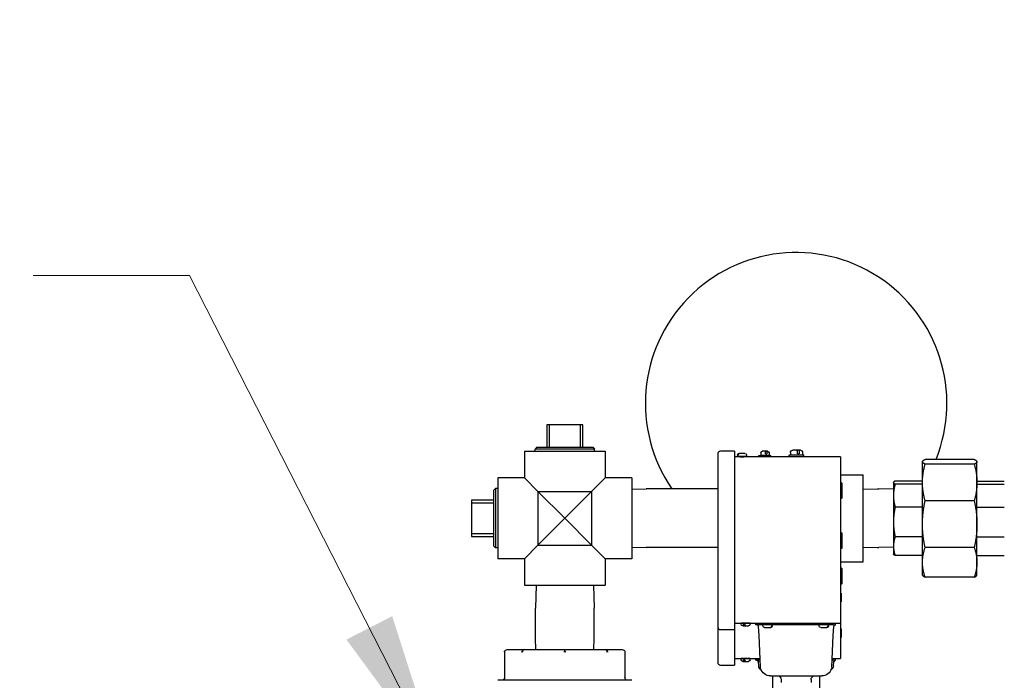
# Model space of a CAD drawing. Header units: inches. Extents: x 1 to 669, y 0 to 417.
# Tile 221 of 256: x 282 to 304, y 245 to 260. Entities that reach past the tile are written whole.
import ezdxf

# ---------------------------------------------------------------- set-up
doc = ezdxf.new("R2010")
doc.units = ezdxf.units.IN
doc.header["$LTSCALE"] = 12
doc.header["$MEASUREMENT"] = 0
for name, color, linetype in [('D', 2, 'CONTINUOUS'), ('Q', 4, 'CONTINUOUS'), ('X', 1, 'CONTINUOUS')]:
    doc.layers.add(name, color=color, linetype=linetype)
doc.styles.get("Standard").update_dxf_attribs({"font": 'SIMPLEX.SHX', "width": 0.875})
doc.dimstyles.get("Standard").update_dxf_attribs({"dimscale": 28, "dimtxt": 0.125, "dimasz": 0.125, "dimexe": 0.04375, "dimexo": 0.0625, "dimgap": 0.04375, "dimtad": 0, "dimtih": 1, "dimtoh": 1, "dimdec": 4, "dimzin": 12, "dimdsep": 46, "dimlunit": 5, "dimtxsty": 'Standard', "dimcen": 0, "dimclrd": 256, "dimclre": 256, "dimclrt": 256, "dimadec": 1, "dimazin": 3, "dimtfac": 0.875, "dimtdec": 4, "dimtofl": 0, "dimtmove": 0, "dimatfit": 2, "dimfxl": 1, "dimtolj": 1, "dimtzin": 12, "dimlwd": 13, "dimlwe": 13, "dimarcsym": 0})

msp = doc.modelspace()

# ---------------------------------------------------------------- linework, layer by layer
at = {"layer": 'Q', "extrusion": (-1, 4.93038e-32, -2.22045e-16)}
for p, q in [((294.29691, 250.71007), (293.48691, 250.71007)), ((293.48691, 250.71007), (293.48691, 250.21007)), ((293.54691, 250.21007), (293.54691, 250.71007)), ((294.23691, 250.71007), (294.23691, 250.21007)), ((294.29691, 250.21007), (294.29691, 250.71007)), ((293.26687, 250.21007), (293.22812, 250.17009)), ((294.5557, 250.17009), (293.22812, 250.17009)), ((293.22966, 250.12097), (293.22812, 250.17009)), ((293.26687, 250.21007), (294.51695, 250.21007)), ((294.51695, 250.21007), (294.5557, 250.17009)), ((294.55416, 250.12097), (294.5557, 250.17009)), ((292.98691, 250.12097), (294.79691, 250.12097)), ((292.98691, 250.12097), (292.98691, 249.52597)), ((294.79691, 250.12097), (294.79691, 249.52597)), ((297.31622, 250.05736), (297.31622, 245.3985)), ((297.69408, 250.12034), (297.37919, 250.12034)), ((297.69408, 250.12034), (297.69408, 245.33552)), ((300.0642, 249.99675), (297.69408, 249.99675)), ((297.75898, 250.03285), (297.75898, 250.00836)), ((297.75898, 250.00836), (297.95997, 250.00836)), ((297.76033, 250.03439), (297.76974, 250.03439)), ((297.9225, 250.07032), (297.79661, 250.07032)), ((297.80923, 250.00836), (297.80923, 250.00591)), ((297.80923, 250.00591), (297.90973, 250.00591)), ((297.8172, 249.99795), (297.80923, 250.00591)), ((297.8172, 249.99795), (297.81578, 249.99675)), ((297.8172, 249.99795), (297.90176, 249.99795)), ((297.90176, 249.99795), (297.90973, 250.00591)), ((297.90176, 249.99795), (297.90318, 249.99675)), ((297.90973, 250.00836), (297.90973, 250.00591)), ((297.95997, 250.03285), (297.95997, 250.00836)), ((298.23733, 249.99865), (298.23733, 250.023)), ((298.2422, 250.02787), (298.50038, 250.02787)), ((298.27831, 250.08427), (298.27831, 250.02948)), ((298.27831, 250.02948), (298.46427, 250.02948)), ((298.27991, 250.02787), (298.27831, 250.02948)), ((298.4296, 250.11894), (298.31298, 250.11894)), ((298.3863, 250.06406), (298.3863, 250.08427)), ((298.3863, 250.06406), (298.41308, 250.06406)), ((298.39648, 250.06443), (298.39648, 250.06406)), ((298.41308, 250.08427), (298.41308, 250.06406)), ((298.46267, 250.02787), (298.46427, 250.02948)), ((298.46427, 250.08427), (298.46427, 250.02948)), ((298.50525, 249.99865), (298.50525, 250.023)), ((298.9176, 250.0011), (298.9176, 250.03062)), ((298.92351, 250.03652), (299.2364, 250.03652)), ((298.94391, 250.09028), (298.94391, 250.03652)), ((299.16527, 250.141), (298.99463, 250.141)), ((299.10191, 250.0607), (299.10191, 250.09028)), ((299.10191, 250.0607), (299.14109, 250.0607)), ((299.1168, 250.06124), (299.1168, 250.0607)), ((299.14109, 250.09028), (299.14109, 250.0607)), ((299.21599, 250.09028), (299.21599, 250.03652)), ((299.2423, 250.0011), (299.2423, 250.03062)), ((300.0642, 249.99675), (300.0642, 245.48227)), ((303.0579, 249.93877), (301.95872, 249.93877)), ((301.89831, 249.89097), (301.9023, 249.89789)), ((301.89831, 247.35097), (301.89831, 249.89097)), ((303.0579, 249.82942), (301.95872, 249.82942)), ((303.11831, 249.89097), (303.11432, 249.89789)), ((303.11831, 247.35097), (303.11831, 249.89097)), ((292.39191, 249.52597), (292.39191, 247.71597)), ((292.98691, 249.52597), (292.39191, 249.52597)), ((293.29191, 249.22097), (292.98691, 249.52597)), ((294.79691, 249.52597), (294.49191, 249.22097)), ((295.39191, 249.52597), (294.79691, 249.52597)), ((295.39191, 249.52597), (295.39191, 247.71597)), ((300.0642, 249.59597), (300.57011, 249.59597)), ((300.57011, 247.64597), (300.57011, 249.59597)), ((292.30281, 249.24601), (292.34279, 249.28476)), ((292.34279, 249.28476), (292.34279, 247.95718)), ((292.39191, 249.28323), (292.34279, 249.28476)), ((295.39191, 249.26834), (295.71601, 249.27847)), ((297.24601, 249.27847), (295.71601, 249.27847)), ((297.31622, 249.27628), (297.24601, 249.27847)), ((300.08103, 249.41801), (300.0642, 249.41801)), ((300.08103, 249.33927), (300.0642, 249.33927)), ((300.08969, 249.40935), (300.08969, 249.07234)), ((300.57011, 249.26834), (300.89421, 249.27847)), ((300.89421, 249.27847), (300.92421, 249.27847)), ((301.24831, 249.26834), (300.92421, 249.27847)), ((301.24831, 249.42347), (301.25083, 249.42784)), ((301.24831, 249.42347), (301.24831, 247.81847)), ((301.89831, 249.45368), (301.28648, 249.45368)), ((301.89831, 249.38458), (301.28648, 249.38458)), ((303.11831, 249.45368), (303.73013, 249.45368)), ((303.11831, 249.38458), (303.73013, 249.38458)), ((292.30281, 247.99594), (292.30281, 249.24601)), ((293.29191, 249.22097), (293.29191, 248.02097)), ((293.89191, 248.62097), (293.29191, 249.22097)), ((293.29191, 249.22097), (294.49191, 249.22097)), ((294.49191, 249.22097), (293.89191, 248.62097)), ((294.49191, 249.22097), (294.49191, 248.02097)), ((300.08103, 249.14242), (300.0642, 249.14242)), ((300.08103, 249.06368), (300.0642, 249.06368)), ((292.30281, 249.02597), (291.80281, 249.02597)), ((291.80281, 249.02597), (291.80281, 248.21597)), ((291.80281, 248.96597), (292.30281, 248.96597)), ((301.89831, 248.86817), (301.28648, 248.86817)), ((303.0579, 249.01218), (301.95872, 249.01218)), ((303.11831, 248.86817), (303.73013, 248.86817)), ((293.29191, 248.02097), (293.89191, 248.62097)), ((293.89191, 248.62097), (294.49191, 248.02097)), ((292.30281, 248.27597), (291.80281, 248.27597)), ((291.80281, 248.21597), (292.30281, 248.21597)), ((300.08507, 248.29661), (300.0642, 248.29661)), ((300.08507, 248.21787), (300.0642, 248.21787)), ((300.09373, 248.28794), (300.09373, 247.95094)), ((301.89831, 248.20696), (301.28648, 248.20696)), ((303.11831, 248.20696), (303.73013, 248.20696)), ((292.30281, 247.99594), (292.34279, 247.95718)), ((292.39191, 247.95872), (292.34279, 247.95718)), ((292.98691, 247.71597), (293.29191, 248.02097)), ((293.29191, 248.02097), (294.49191, 248.02097)), ((294.49191, 248.02097), (294.79691, 247.71597)), ((295.39191, 247.9736), (295.71601, 247.96347)), ((297.24601, 247.96347), (295.71601, 247.96347)), ((297.31622, 247.96567), (297.24601, 247.96347)), ((300.08507, 248.02102), (300.0642, 248.02102)), ((300.08507, 247.94227), (300.0642, 247.94227)), ((300.57011, 247.9736), (300.89421, 247.96347)), ((300.89421, 247.96347), (300.92421, 247.96347)), ((301.24831, 247.9736), (300.92421, 247.96347)), ((303.0579, 247.96577), (301.95872, 247.96577)), ((301.24831, 247.81847), (301.25083, 247.8141)), ((301.89831, 247.78827), (301.28648, 247.78827)), ((303.11831, 247.78827), (303.73013, 247.78827)), ((292.98691, 247.71597), (292.39191, 247.71597)), ((292.98691, 247.71597), (292.98691, 247.12097)), ((295.39191, 247.71597), (294.79691, 247.71597)), ((294.79691, 247.71597), (294.79691, 247.12097)), ((300.0642, 247.64597), (300.57011, 247.64597)), ((300.08507, 247.5026), (300.0642, 247.5026)), ((300.08507, 247.42386), (300.0642, 247.42386)), ((300.09373, 247.49394), (300.09373, 247.15693)), ((301.89831, 247.35097), (301.9023, 247.34406)), ((303.0579, 247.30318), (301.95872, 247.30318)), ((303.11831, 247.35097), (303.11432, 247.34406)), ((292.98691, 247.12097), (294.79691, 247.12097)), ((293.25031, 247.12097), (293.23441, 246.61207)), ((294.53351, 247.12097), (294.54941, 246.61207)), ((300.08507, 247.22701), (300.0642, 247.22701)), ((300.08507, 247.14827), (300.0642, 247.14827)), ((300.07645, 246.94387), (300.0642, 246.94387)), ((300.07645, 246.94387), (300.07645, 246.74827)), ((300.07645, 246.74827), (300.0642, 246.74827)), ((293.23441, 245.93807), (293.23441, 246.61207)), ((294.54941, 245.93807), (294.54941, 246.61207)), ((297.69408, 246.27628), (300.0642, 246.27628)), ((298.0396, 246.27487), (297.83861, 246.27487)), ((297.83861, 246.25037), (297.83861, 246.27487)), ((297.87608, 246.21291), (298.00213, 246.21291)), ((297.88886, 246.27487), (297.88886, 246.27628)), ((297.92289, 246.24883), (297.89395, 246.24883)), ((297.98935, 246.27487), (297.98935, 246.27628)), ((298.0396, 246.25037), (298.0396, 246.27487)), ((298.16829, 246.23867), (298.16829, 246.27628)), ((299.90423, 246.23867), (298.16829, 246.23867)), ((298.2431, 245.99966), (298.2264, 246.20253)), ((298.24731, 246.23867), (298.24731, 246.27628)), ((298.27335, 246.23867), (298.27335, 246.27628)), ((298.32483, 246.21342), (298.32483, 246.23867)), ((298.53445, 246.2118), (298.52457, 246.2118)), ((298.53586, 246.21342), (298.53586, 246.23867)), ((299.58467, 246.21342), (299.58467, 246.23867)), ((299.79429, 246.2118), (299.78442, 246.2118)), ((299.79571, 246.21342), (299.79571, 246.23867)), ((299.8083, 246.23867), (299.8083, 246.27628)), ((299.84696, 246.23867), (299.84696, 246.27628)), ((299.87322, 246.23867), (299.87322, 246.27628)), ((299.89712, 245.99966), (299.91382, 246.20253)), ((299.9522, 246.23866), (299.9522, 246.27628)), ((297.37919, 246.12953), (297.69408, 246.12953)), ((298.27175, 245.28845), (298.2431, 245.99966)), ((298.36417, 246.17407), (298.49636, 246.17407)), ((299.62401, 246.17407), (299.7562, 246.17407)), ((299.86847, 245.28845), (299.89712, 245.99966)), ((300.07645, 246.14986), (300.0642, 246.14986)), ((300.07645, 246.14986), (300.07645, 245.95427)), ((293.24238, 245.68297), (293.23441, 245.93807)), ((294.54144, 245.68297), (294.54941, 245.93807)), ((300.07645, 245.95427), (300.0642, 245.95427)), ((297.37919, 245.33552), (297.69408, 245.33552)), ((297.69408, 245.48227), (298.26394, 245.48227)), ((298.0396, 245.48086), (297.83861, 245.48086)), ((297.83861, 245.45637), (297.83861, 245.48086)), ((297.87608, 245.4189), (298.00213, 245.4189)), ((297.88886, 245.48086), (297.88886, 245.48227)), ((297.92289, 245.45483), (297.89395, 245.45483)), ((297.98935, 245.48086), (297.98935, 245.48227)), ((298.0396, 245.45637), (298.0396, 245.48086)), ((298.16829, 245.44466), (298.16829, 245.48227)), ((298.26546, 245.44466), (298.16829, 245.44466)), ((298.23369, 245.32002), (298.2264, 245.40852)), ((298.24731, 245.44466), (298.24731, 245.48227)), ((299.90423, 245.44466), (299.87476, 245.44466)), ((299.87627, 245.48227), (300.0642, 245.48227)), ((299.90653, 245.32002), (299.91382, 245.40852)), ((299.9522, 245.44465), (299.9522, 245.48227)), ((298.49799, 245.09398), (299.64223, 245.09398)), ((298.54511, 245.09398), (298.54511, 238.61427)), ((299.59511, 245.09398), (299.59511, 242.94707)), ((298.73546, 245.01541), (298.73546, 244.94387)), ((299.40475, 245.01541), (299.40475, 244.94387))]:
    msp.add_line(p, q, dxfattribs=at)
at = {"layer": 'Q'}
for centre, radius, start, end in [((299.07011, 251.19118), 3.375, 338.217429, 214.504781), ((297.37919, 250.05736), 0.06298, 90, 180), ((297.37919, 246.1925), 0.06298, 180, 270), ((297.37919, 245.3985), 0.06298, 180, 270)]:
    msp.add_arc(centre, radius, start, end, dxfattribs=at)
at = {"layer": 'Q', "extrusion": (2.22045e-16, -1.09476e-47, -1)}
for centre, radius, start, end in [((-297.79645, 250.03285), 0.03747, 360, 90), ((-297.9225, 250.03285), 0.03747, 90, 180), ((-298.2422, 250.023), 0.00487, 0, 90), ((-298.2422, 249.99865), 0.00487, 337.108229, 0), ((-298.31298, 250.08427), 0.03467, 0, 90), ((-298.4296, 250.08427), 0.03467, 90, 180), ((-298.50038, 250.023), 0.00487, 90, 180), ((-298.50038, 249.99865), 0.00487, 180, 202.891771), ((-298.92351, 250.03062), 0.0059, 0, 90), ((-298.92351, 250.0011), 0.0059, 312.523526, 0), ((-298.99463, 250.09028), 0.05072, 0, 90), ((-299.16527, 250.09028), 0.05072, 90, 180), ((-299.2364, 250.03062), 0.0059, 90, 180), ((-299.2364, 250.0011), 0.0059, 180, 227.476474), ((-300.08103, 249.40935), 0.00866, 90, 180), ((-300.08103, 249.07234), 0.00866, 180, 270), ((-300.08507, 248.28794), 0.00866, 90, 180), ((-300.08507, 247.95094), 0.00866, 180, 270), ((-300.08507, 247.49394), 0.00866, 90, 180), ((-300.08507, 247.15693), 0.00866, 180, 270), ((-297.87608, 246.25037), 0.03747, 270, 0), ((-298.00213, 246.25037), 0.03747, 180, 270), ((-298.18716, 246.1993), 0.03937, 90, 175.293018), ((-298.36417, 246.21342), 0.03934, 270, 0), ((-298.49652, 246.21342), 0.03934, 180, 270), ((-299.62401, 246.21342), 0.03934, 270, 0), ((-299.75636, 246.21342), 0.03934, 180, 270), ((-299.95306, 246.1993), 0.03937, 4.706982, 88.751576), ((-299.91158, 246.25037), 0.03747, 198.959735, 262.884564), ((-297.87608, 245.45637), 0.03747, 270, 0), ((-298.00213, 245.45637), 0.03747, 180, 270), ((-298.18716, 245.40529), 0.03937, 90, 175.293018), ((-298.35826, 245.33027), 0.125, 303.446928, 355.293018), ((-299.78195, 245.33027), 0.125, 184.706982, 236.553072), ((-299.95306, 245.40529), 0.03937, 4.706982, 88.751576), ((-299.91158, 245.45637), 0.03747, 198.959735, 262.884564), ((-298.38977, 245.29321), 0.11811, 343.707524, 357.693172), ((-298.49799, 245.32484), 0.23086, 270, 343.707524), ((-298.65672, 245.01541), 0.07874, 93.755734, 180), ((-299.48349, 245.01541), 0.07874, 0, 86.244266), ((-299.64223, 245.32484), 0.23086, 196.292476, 270), ((-299.75045, 245.29321), 0.11811, 182.306828, 196.292476)]:
    msp.add_arc(centre, radius, start, end, dxfattribs=at)
at = {"layer": 'Q'}
for points, knots in [([(297.76033, 250.03439), (297.76054, 250.03862), (297.76152, 250.04333), (297.76471, 250.05138), (297.76766, 250.05599), (297.77394, 250.06254), (297.7784, 250.06564), (297.78672, 250.06923), (297.79207, 250.07032), (297.79755, 250.07032), (297.79853, 250.07027), (297.79953, 250.0702)], [-0.572770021, -0.572770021, -0.572770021, -0.572770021, -0.541563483, -0.541563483, -0.506300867, -0.506300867, -0.470645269, -0.470645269, -0.434255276, -0.434255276, -0.42669269, -0.42669269, -0.42669269, -0.42669269]), ([(297.80601, 250.07032), (297.80147, 250.07032), (297.79612, 250.06923), (297.7878, 250.06564), (297.78335, 250.06254), (297.77706, 250.05599), (297.77411, 250.05138), (297.77092, 250.04333), (297.76994, 250.03862), (297.76974, 250.03439)], [-0.142362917, -0.142362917, -0.142362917, -0.142362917, -0.105972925, -0.105972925, -0.070317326, -0.070317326, -0.035054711, -0.035054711, -0.003848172, -0.003848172, -0.003848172, -0.003848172]), ([(298.3863, 250.08427), (298.3863, 250.08853), (298.38599, 250.09354), (298.38498, 250.10142), (298.38409, 250.10568), (298.3822, 250.11175), (298.38086, 250.11461), (298.37836, 250.11793), (298.37675, 250.11894), (298.37539, 250.11894)], [-0.533515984, -0.533515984, -0.533515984, -0.533515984, -0.501081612, -0.501081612, -0.468454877, -0.468454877, -0.435464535, -0.435464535, -0.401794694, -0.401794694, -0.401794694, -0.401794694]), ([(298.40129, 250.11883), (298.40159, 250.1189), (298.40188, 250.11894), (298.40353, 250.11894), (298.40514, 250.11793), (298.40764, 250.11461), (298.40898, 250.11175), (298.41087, 250.10568), (298.41176, 250.10142), (298.41277, 250.09354), (298.41308, 250.08853), (298.41308, 250.08427)], [-0.138718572, -0.138718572, -0.138718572, -0.138718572, -0.131721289, -0.131721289, -0.098051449, -0.098051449, -0.065061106, -0.065061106, -0.032434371, -0.032434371, 0, 0, 0, 0]), ([(299.10191, 250.09028), (299.10191, 250.09651), (299.10146, 250.10383), (299.09998, 250.11536), (299.09868, 250.1216), (299.09592, 250.13048), (299.09396, 250.13466), (299.0903, 250.13952), (299.08794, 250.141), (299.08595, 250.141)], [-0.780568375, -0.780568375, -0.780568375, -0.780568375, -0.733115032, -0.733115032, -0.685380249, -0.685380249, -0.637113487, -0.637113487, -0.587852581, -0.587852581, -0.587852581, -0.587852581]), ([(299.12384, 250.14084), (299.12428, 250.14094), (299.12471, 250.141), (299.12712, 250.141), (299.12948, 250.13952), (299.13314, 250.13466), (299.1351, 250.13048), (299.13786, 250.1216), (299.13916, 250.11536), (299.14064, 250.10383), (299.14109, 250.09651), (299.14109, 250.09028)], [-0.20295322, -0.20295322, -0.20295322, -0.20295322, -0.192715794, -0.192715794, -0.143454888, -0.143454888, -0.095188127, -0.095188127, -0.047453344, -0.047453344, 0, 0, 0, 0]), ([(300.08103, 249.33927), (300.08214, 249.33927), (300.08325, 249.33925), (300.08428, 249.3392), (300.08532, 249.33915), (300.08627, 249.33908), (300.08707, 249.339), (300.08788, 249.33891), (300.08853, 249.3388), (300.08897, 249.33868), (300.08921, 249.33862), (300.08939, 249.33856), (300.08951, 249.33849), (300.08963, 249.33842), (300.08969, 249.33836), (300.08969, 249.33829)], [0.00047572, 0.00047572, 0.00047572, 0.00047572, 0.085448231, 0.085448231, 0.085448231, 0.171162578, 0.171162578, 0.171162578, 0.257424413, 0.257424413, 0.257424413, 0.30230843, 0.30230843, 0.30230843, 0.348018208, 0.348018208, 0.348018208, 0.348018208]), ([(300.08969, 249.1434), (300.08969, 249.14333), (300.08963, 249.14327), (300.08951, 249.1432), (300.08939, 249.14313), (300.08921, 249.14307), (300.08897, 249.14301), (300.08853, 249.14289), (300.08788, 249.14278), (300.08707, 249.14269), (300.08627, 249.14261), (300.08532, 249.14254), (300.08428, 249.14249), (300.08325, 249.14244), (300.08214, 249.14242), (300.08103, 249.14242)], [-0.000793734, -0.000793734, -0.000793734, -0.000793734, 0.044924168, 0.044924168, 0.044924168, 0.089821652, 0.089821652, 0.089821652, 0.176104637, 0.176104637, 0.176104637, 0.261839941, 0.261839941, 0.261839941, 0.346833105, 0.346833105, 0.346833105, 0.346833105]), ([(300.08507, 248.21787), (300.08618, 248.21787), (300.08729, 248.21784), (300.08832, 248.21779), (300.08936, 248.21775), (300.09031, 248.21768), (300.09111, 248.21759), (300.09192, 248.2175), (300.09257, 248.2174), (300.09302, 248.21728), (300.09325, 248.21722), (300.09343, 248.21715), (300.09355, 248.21709), (300.09367, 248.21702), (300.09373, 248.21695), (300.09373, 248.21688)], [0.00047572, 0.00047572, 0.00047572, 0.00047572, 0.085448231, 0.085448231, 0.085448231, 0.171162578, 0.171162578, 0.171162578, 0.257424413, 0.257424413, 0.257424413, 0.30230843, 0.30230843, 0.30230843, 0.348018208, 0.348018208, 0.348018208, 0.348018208]), ([(300.09373, 248.022), (300.09373, 248.02193), (300.09367, 248.02186), (300.09355, 248.02179), (300.09343, 248.02173), (300.09325, 248.02166), (300.09302, 248.0216), (300.09257, 248.02148), (300.09192, 248.02138), (300.09111, 248.02129), (300.09031, 248.0212), (300.08936, 248.02113), (300.08832, 248.02109), (300.08729, 248.02104), (300.08618, 248.02102), (300.08507, 248.02102)], [-0.000793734, -0.000793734, -0.000793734, -0.000793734, 0.044924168, 0.044924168, 0.044924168, 0.089821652, 0.089821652, 0.089821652, 0.176104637, 0.176104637, 0.176104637, 0.261839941, 0.261839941, 0.261839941, 0.346833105, 0.346833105, 0.346833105, 0.346833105]), ([(300.08507, 247.42386), (300.08618, 247.42386), (300.08729, 247.42384), (300.08832, 247.42379), (300.08936, 247.42374), (300.09031, 247.42367), (300.09111, 247.42358), (300.09192, 247.4235), (300.09257, 247.42339), (300.09302, 247.42327), (300.09325, 247.42321), (300.09343, 247.42315), (300.09355, 247.42308), (300.09367, 247.42301), (300.09373, 247.42294), (300.09373, 247.42288)], [0.00047572, 0.00047572, 0.00047572, 0.00047572, 0.085448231, 0.085448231, 0.085448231, 0.171162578, 0.171162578, 0.171162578, 0.257424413, 0.257424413, 0.257424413, 0.30230843, 0.30230843, 0.30230843, 0.348018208, 0.348018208, 0.348018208, 0.348018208]), ([(300.09373, 247.22799), (300.09373, 247.22792), (300.09367, 247.22786), (300.09355, 247.22779), (300.09343, 247.22772), (300.09325, 247.22766), (300.09302, 247.2276), (300.09257, 247.22748), (300.09192, 247.22737), (300.09111, 247.22728), (300.09031, 247.2272), (300.08936, 247.22713), (300.08832, 247.22708), (300.08729, 247.22703), (300.08618, 247.22701), (300.08507, 247.22701)], [-0.000793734, -0.000793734, -0.000793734, -0.000793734, 0.044924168, 0.044924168, 0.044924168, 0.089821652, 0.089821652, 0.089821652, 0.176104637, 0.176104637, 0.176104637, 0.261839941, 0.261839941, 0.261839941, 0.346833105, 0.346833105, 0.346833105, 0.346833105]), ([(297.90668, 246.21302), (297.90636, 246.21295), (297.90604, 246.21291), (297.90426, 246.21291), (297.90252, 246.214), (297.89982, 246.21759), (297.89837, 246.22068), (297.89633, 246.22724), (297.89537, 246.23184), (297.89433, 246.23989), (297.89401, 246.2446), (297.89395, 246.24883)], [-0.149925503, -0.149925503, -0.149925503, -0.149925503, -0.142362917, -0.142362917, -0.105972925, -0.105972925, -0.070317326, -0.070317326, -0.035054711, -0.035054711, -0.003848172, -0.003848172, -0.003848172, -0.003848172]), ([(297.92289, 246.24883), (297.92296, 246.2446), (297.92328, 246.23989), (297.92431, 246.23184), (297.92527, 246.22724), (297.92731, 246.22068), (297.92876, 246.21759), (297.93146, 246.214), (297.9332, 246.21291), (297.93468, 246.21291)], [-0.572770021, -0.572770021, -0.572770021, -0.572770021, -0.541563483, -0.541563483, -0.506300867, -0.506300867, -0.470645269, -0.470645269, -0.434255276, -0.434255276, -0.434255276, -0.434255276]), ([(298.48648, 246.17407), (298.49123, 246.17407), (298.49682, 246.17521), (298.50552, 246.17894), (298.51019, 246.18216), (298.51681, 246.18902), (298.51994, 246.19387), (298.52332, 246.20236), (298.52436, 246.20733), (298.52457, 246.2118)], [-0.149481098, -0.149481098, -0.149481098, -0.149481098, -0.111450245, -0.111450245, -0.074184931, -0.074184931, -0.036981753, -0.036981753, -0.004040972, -0.004040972, -0.004040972, -0.004040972]), ([(298.53445, 246.2118), (298.53423, 246.20733), (298.53319, 246.20236), (298.52981, 246.19387), (298.52668, 246.18902), (298.52006, 246.18216), (298.5154, 246.17894), (298.5067, 246.17521), (298.5011, 246.17407), (298.49537, 246.17407), (298.49434, 246.17412), (298.49329, 246.1742)], [-0.601411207, -0.601411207, -0.601411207, -0.601411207, -0.568470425, -0.568470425, -0.531267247, -0.531267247, -0.494001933, -0.494001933, -0.45597108, -0.45597108, -0.44803557, -0.44803557, -0.44803557, -0.44803557]), ([(299.74633, 246.17407), (299.75107, 246.17407), (299.75667, 246.17521), (299.76537, 246.17894), (299.77003, 246.18216), (299.77665, 246.18902), (299.77978, 246.19387), (299.78316, 246.20236), (299.7842, 246.20733), (299.78442, 246.2118)], [-0.149481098, -0.149481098, -0.149481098, -0.149481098, -0.111450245, -0.111450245, -0.074184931, -0.074184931, -0.036981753, -0.036981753, -0.004040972, -0.004040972, -0.004040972, -0.004040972]), ([(299.79429, 246.2118), (299.79407, 246.20733), (299.79303, 246.20236), (299.78965, 246.19387), (299.78653, 246.18902), (299.77991, 246.18216), (299.77524, 246.17894), (299.76654, 246.17521), (299.76095, 246.17407), (299.75521, 246.17407), (299.75418, 246.17412), (299.75314, 246.1742)], [-0.601411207, -0.601411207, -0.601411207, -0.601411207, -0.568470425, -0.568470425, -0.531267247, -0.531267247, -0.494001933, -0.494001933, -0.45597108, -0.45597108, -0.44803557, -0.44803557, -0.44803557, -0.44803557]), ([(299.90423, 246.23867), (299.90649, 246.23867), (299.90921, 246.23848), (299.91681, 246.2378), (299.92322, 246.23712), (299.9339, 246.23712), (299.94031, 246.2378), (299.94656, 246.23836), (299.94753, 246.23844), (299.94852, 246.23851)], [-1.776876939, -1.776876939, -1.776876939, -1.776876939, -1.678811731, -1.678811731, -1.447264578, -1.447264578, -1.215717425, -1.215717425, -1.176578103, -1.176578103, -1.176578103, -1.176578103]), ([(299.94852, 246.23851), (299.94899, 246.23854), (299.94941, 246.23856), (299.9498, 246.23858), (299.95072, 246.23862), (299.95138, 246.23864), (299.95177, 246.23865), (299.95194, 246.23865), (299.95206, 246.23865), (299.95213, 246.23866), (299.95217, 246.23866), (299.9522, 246.23866), (299.9522, 246.23866)], [2.416196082, 2.416196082, 2.416196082, 2.416196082, 2.436808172, 2.436808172, 2.436808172, 2.485909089, 2.485909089, 2.485909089, 2.507504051, 2.507504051, 2.507504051, 2.522205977, 2.522205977, 2.522205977, 2.522205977]), ([(297.90668, 245.41902), (297.90636, 245.41895), (297.90604, 245.4189), (297.90426, 245.4189), (297.90252, 245.41999), (297.89982, 245.42358), (297.89837, 245.42667), (297.89633, 245.43323), (297.89537, 245.43784), (297.89433, 245.44589), (297.89401, 245.45059), (297.89395, 245.45483)], [-0.149925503, -0.149925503, -0.149925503, -0.149925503, -0.142362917, -0.142362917, -0.105972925, -0.105972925, -0.070317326, -0.070317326, -0.035054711, -0.035054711, -0.003848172, -0.003848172, -0.003848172, -0.003848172]), ([(297.92289, 245.45483), (297.92296, 245.45059), (297.92328, 245.44589), (297.92431, 245.43784), (297.92527, 245.43323), (297.92731, 245.42667), (297.92876, 245.42358), (297.93146, 245.41999), (297.9332, 245.4189), (297.93468, 245.4189)], [-0.572770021, -0.572770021, -0.572770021, -0.572770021, -0.541563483, -0.541563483, -0.506300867, -0.506300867, -0.470645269, -0.470645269, -0.434255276, -0.434255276, -0.434255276, -0.434255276]), ([(299.90423, 245.44466), (299.90649, 245.44466), (299.90921, 245.44447), (299.91681, 245.4438), (299.92322, 245.44312), (299.9339, 245.44312), (299.94031, 245.4438), (299.94656, 245.44435), (299.94753, 245.44443), (299.94852, 245.4445)], [1.235503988, 1.235503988, 1.235503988, 1.235503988, 1.333569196, 1.333569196, 1.565116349, 1.565116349, 1.796663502, 1.796663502, 1.835802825, 1.835802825, 1.835802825, 1.835802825]), ([(299.94852, 245.4445), (299.94899, 245.44453), (299.94941, 245.44456), (299.9498, 245.44457), (299.95072, 245.44462), (299.95138, 245.44463), (299.95177, 245.44464), (299.95194, 245.44465), (299.95206, 245.44465), (299.95213, 245.44465), (299.95217, 245.44465), (299.9522, 245.44465), (299.9522, 245.44465)], [2.416196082, 2.416196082, 2.416196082, 2.416196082, 2.436808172, 2.436808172, 2.436808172, 2.485909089, 2.485909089, 2.485909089, 2.507504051, 2.507504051, 2.507504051, 2.522205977, 2.522205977, 2.522205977, 2.522205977])]:
    msp.add_open_spline(points, degree=3, knots=knots, dxfattribs=at)
for points in [[(297.92235, 250.07032), (297.9214, 250.07032), (297.92043, 250.07027), (297.91943, 250.0702)], [(298.36433, 246.17407), (298.36532, 246.17407), (298.36635, 246.17412), (298.3674, 246.1742)], [(299.62417, 246.17407), (299.62517, 246.17407), (299.62619, 246.17412), (299.62724, 246.1742)]]:
    msp.add_open_spline(points, degree=3, dxfattribs=at)
for points, weights in [([(301.89831, 249.88409), (301.89831, 249.91035), (301.95872, 249.93877)], [1.85877675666, 1.85877675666, 1.78523215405]), ([(303.0579, 249.93877), (303.11831, 249.91035), (303.11831, 249.88409)], [1.78523215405, 1.85877675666, 1.85877675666]), ([(301.95872, 249.82942), (301.89831, 249.85784), (301.89831, 249.88409)], [1.78523215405, 1.85877675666, 1.85877675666]), ([(301.89831, 249.4208), (301.89831, 249.61702), (301.95872, 249.82942)], [1.85877675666, 1.85877675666, 1.78523215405]), ([(303.11831, 249.88409), (303.11831, 249.85784), (303.0579, 249.82942)], [1.85877675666, 1.85877675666, 1.78523215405]), ([(303.0579, 249.82942), (303.11831, 249.61702), (303.11831, 249.4208)], [1.78523215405, 1.85877675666, 1.85877675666]), ([(301.28648, 249.45368), (301.24831, 249.43572), (301.24831, 249.41913)], [1.6749392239, 1.74394018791, 1.74394018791]), ([(301.24831, 249.41913), (301.24831, 249.40254), (301.28648, 249.38458)], [1.74394018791, 1.74394018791, 1.6749392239]), ([(301.28648, 249.38458), (301.24831, 249.25037), (301.24831, 249.12637)], [1.6749392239, 1.74394018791, 1.74394018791]), ([(301.95872, 249.01218), (301.89831, 249.22457), (301.89831, 249.4208)], [1.78523215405, 1.85877675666, 1.85877675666]), ([(303.11831, 249.4208), (303.11831, 249.22457), (303.0579, 249.01218)], [1.85877675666, 1.85877675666, 1.78523215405]), ([(301.24831, 249.12637), (301.24831, 249.00238), (301.28648, 248.86817)], [1.74394018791, 1.74394018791, 1.6749392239]), ([(301.28648, 248.86817), (301.24831, 248.69633), (301.24831, 248.53756)], [1.6749392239, 1.74394018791, 1.74394018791]), ([(301.89831, 248.48897), (301.89831, 248.74022), (301.95872, 249.01218)], [1.85877675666, 1.85877675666, 1.78523215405]), ([(303.0579, 249.01218), (303.11831, 248.74022), (303.11831, 248.48897)], [1.78523215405, 1.85877675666, 1.85877675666]), ([(301.24831, 248.53756), (301.24831, 248.3788), (301.28648, 248.20696)], [1.74394018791, 1.74394018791, 1.6749392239]), ([(301.95872, 247.96577), (301.89831, 248.23772), (301.89831, 248.48897)], [1.78523215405, 1.85877675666, 1.85877675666]), ([(303.11831, 248.48897), (303.11831, 248.23772), (303.0579, 247.96577)], [1.85877675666, 1.85877675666, 1.78523215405]), ([(301.28648, 248.20696), (301.24831, 248.09814), (301.24831, 247.99761)], [1.6749392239, 1.74394018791, 1.74394018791]), ([(301.24831, 247.99761), (301.24831, 247.89708), (301.28648, 247.78827)], [1.74394018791, 1.74394018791, 1.6749392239]), ([(301.89831, 247.63447), (301.89831, 247.79357), (301.95872, 247.96577)], [1.85877675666, 1.85877675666, 1.78523215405]), ([(303.0579, 247.96577), (303.11831, 247.79357), (303.11831, 247.63447)], [1.78523215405, 1.85877675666, 1.85877675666]), ([(301.28648, 247.78827), (301.25801, 247.80166), (301.25083, 247.8141)], [1.6749392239, 1.72586395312, 1.73920474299]), ([(301.95872, 247.30318), (301.89831, 247.47538), (301.89831, 247.63447)], [1.78523215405, 1.85877675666, 1.85877675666]), ([(303.11831, 247.63447), (303.11831, 247.47538), (303.0579, 247.30318)], [1.85877675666, 1.85877675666, 1.78523215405]), ([(301.9023, 247.34406), (301.91367, 247.32437), (301.95872, 247.30318)], [1.85372948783, 1.83951022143, 1.78523215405]), ([(303.0579, 247.30318), (303.10295, 247.32437), (303.11432, 247.34406)], [1.78523215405, 1.83951022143, 1.85372948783])]:
    msp.add_rational_spline(points, weights, degree=2, dxfattribs=at)
at = {"layer": 'X', "extrusion": (-1, 4.93038e-32, -2.22045e-16)}
for p, q in [((292.54407, 245.64639), (292.54407, 245.05547)), ((292.60386, 245.68297), (295.17996, 245.68297)), ((293.89191, 245.64639), (293.89191, 245.68297)), ((295.23975, 245.64639), (295.23975, 245.05547))]:
    msp.add_line(p, q, dxfattribs=at)
at = {"layer": 'X', "extrusion": (2.22045e-16, -1.09476e-47, -1)}
for centre, start, end in [((-292.48407, 245.05547), 180, 270), ((-295.29975, 245.05547), 270, 360)]:
    msp.add_arc(centre, 0.06, start, end, dxfattribs=at)
msp.add_ellipse((292.60386, 245.62297), major_axis=(-0.06494, 0), ratio=0.92387953, start_param=0.40090589, end_param=1.57079633, dxfattribs=at)
at = {"layer": 'X'}
msp.add_ellipse((292.98112, 245.62297), major_axis=(0, -0.06), ratio=0.76536686, start_param=-3.14159265, end_param=-1.97170222, dxfattribs=at)
at = {"layer": 'X', "extrusion": (2.22045e-16, -2.18953e-47, -1)}
msp.add_ellipse((294.8027, 245.62297), major_axis=(0, -0.06), ratio=0.76536686, start_param=-3.14159265, end_param=-1.97170222, dxfattribs=at)
at = {"layer": 'X', "extrusion": (2.22045e-16, -3.28429e-47, -1)}
msp.add_ellipse((295.17996, 245.62297), major_axis=(0.06494, 0), ratio=0.92387953, start_param=-1.57079633, end_param=-0.40090589, dxfattribs=at)
at = {"layer": 'X'}
for points in [[(292.54883, 245.62297), (292.54588, 245.63051), (292.54407, 245.63866), (292.54407, 245.64639)], [(292.93884, 245.64639), (292.93279, 245.63866), (292.92824, 245.63051), (292.92529, 245.62297)], [(292.95912, 245.62297), (292.95201, 245.63051), (292.9449, 245.63866), (292.93884, 245.64639)], [(293.89191, 245.64639), (293.88335, 245.63866), (293.87509, 245.63051), (293.86799, 245.62297)], [(293.91583, 245.62297), (293.90872, 245.63051), (293.90047, 245.63866), (293.89191, 245.64639)], [(294.84498, 245.64639), (294.83892, 245.63866), (294.8318, 245.63051), (294.8247, 245.62297)], [(294.85852, 245.62297), (294.85558, 245.63051), (294.85103, 245.63866), (294.84498, 245.64639)], [(295.23975, 245.64639), (295.23975, 245.63866), (295.23793, 245.63051), (295.23499, 245.62297)]]:
    msp.add_open_spline(points, degree=3, dxfattribs=at)
for points, knots in [([(293.89191, 244.99547), (293.8488, 244.99547), (293.80439, 244.99547), (293.7146, 244.99547), (293.66933, 244.99547), (293.62014, 244.99547), (293.61761, 244.99547), (293.56017, 244.99547), (293.50335, 244.99547), (293.39908, 244.99547), (293.35219, 244.99547), (293.30412, 244.99547), (293.30364, 244.99547), (293.25808, 244.99547), (293.21238, 244.99547), (293.12202, 244.99547), (293.07739, 244.99547), (293.01354, 244.99547), (292.99423, 244.99547), (292.97121, 244.99547), (292.96745, 244.99547), (292.92823, 244.99547), (292.89295, 244.99547), (292.82356, 244.99547), (292.78945, 244.99547), (292.7228, 244.99547), (292.69026, 244.99547), (292.65239, 244.99547), (292.64606, 244.99547), (292.6031, 244.99547), (292.56787, 244.99547), (292.49989, 244.99547), (292.46713, 244.99547), (292.42069, 244.99547), (292.4062, 244.99547), (292.39191, 244.99547)], [0, 0, 0, 0, 0.099456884, 0.099456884, 0.194826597, 0.194826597, 0.2, 0.2, 0.311856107, 0.311856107, 0.4, 0.4, 0.400886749, 0.400886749, 0.484332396, 0.484332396, 0.564960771, 0.564960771, 0.6, 0.6, 0.606830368, 0.606830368, 0.671418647, 0.671418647, 0.735709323, 0.735709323, 0.8, 0.8, 0.813008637, 0.813008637, 0.888877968, 0.888877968, 0.964775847, 0.964775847, 0.999999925, 0.999999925, 0.999999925, 0.999999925]), ([(295.39191, 244.99547), (295.36103, 244.99547), (295.32921, 244.99547), (295.26319, 244.99547), (295.229, 244.99547), (295.18246, 244.99547), (295.17131, 244.99547), (295.14837, 244.99547), (295.13657, 244.99547), (295.09345, 244.99547), (295.06127, 244.99547), (294.99487, 244.99547), (294.96061, 244.99547), (294.8953, 244.99547), (294.86437, 244.99547), (294.82495, 244.99547), (294.81664, 244.99547), (294.76479, 244.99547), (294.72099, 244.99547), (294.63204, 244.99547), (294.5869, 244.99547), (294.52439, 244.99547), (294.50664, 244.99547), (294.48551, 244.99547), (294.48203, 244.99547), (294.41665, 244.99547), (294.356, 244.99547), (294.2532, 244.99547), (294.21029, 244.99547), (294.16731, 244.99547), (294.16613, 244.99547), (294.11577, 244.99547), (294.06811, 244.99547), (293.97725, 244.99547), (293.93395, 244.99547), (293.89191, 244.99547)], [0.000000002, 0.000000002, 0.000000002, 0.000000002, 0.07592675, 0.07592675, 0.152026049, 0.152026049, 0.17561332, 0.17561332, 0.2, 0.2, 0.263560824, 0.263560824, 0.328143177, 0.328143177, 0.38487027, 0.38487027, 0.4, 0.4, 0.479122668, 0.479122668, 0.560934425, 0.560934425, 0.593563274, 0.593563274, 0.6, 0.6, 0.71468917, 0.71468917, 0.8, 0.8, 0.802395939, 0.802395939, 0.902916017, 0.902916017, 1, 1, 1, 1])]:
    msp.add_open_spline(points, degree=3, knots=knots, dxfattribs=at)

# ---------------------------------------------------------------- leaders
at = {"layer": 'D', "annotation_type": 0, "has_hookline": 1, "hookline_direction": 1}
for points, text_width in [([(311.89727, 240.05597), (291.20373, 296.26061), (287.70373, 296.26061)], 33.25), ([(291.10858, 243.05065), (285.48929, 254.0555), (281.98929, 254.0555)], 32.22917)]:
    msp.add_leader(points, dimstyle='Standard', override={"dimgap": 0.04375, "dimtad": 0, "dimarcsym": 1}, dxfattribs=dict(at, text_width=text_width))

doc.saveas('drawing.dxf')
